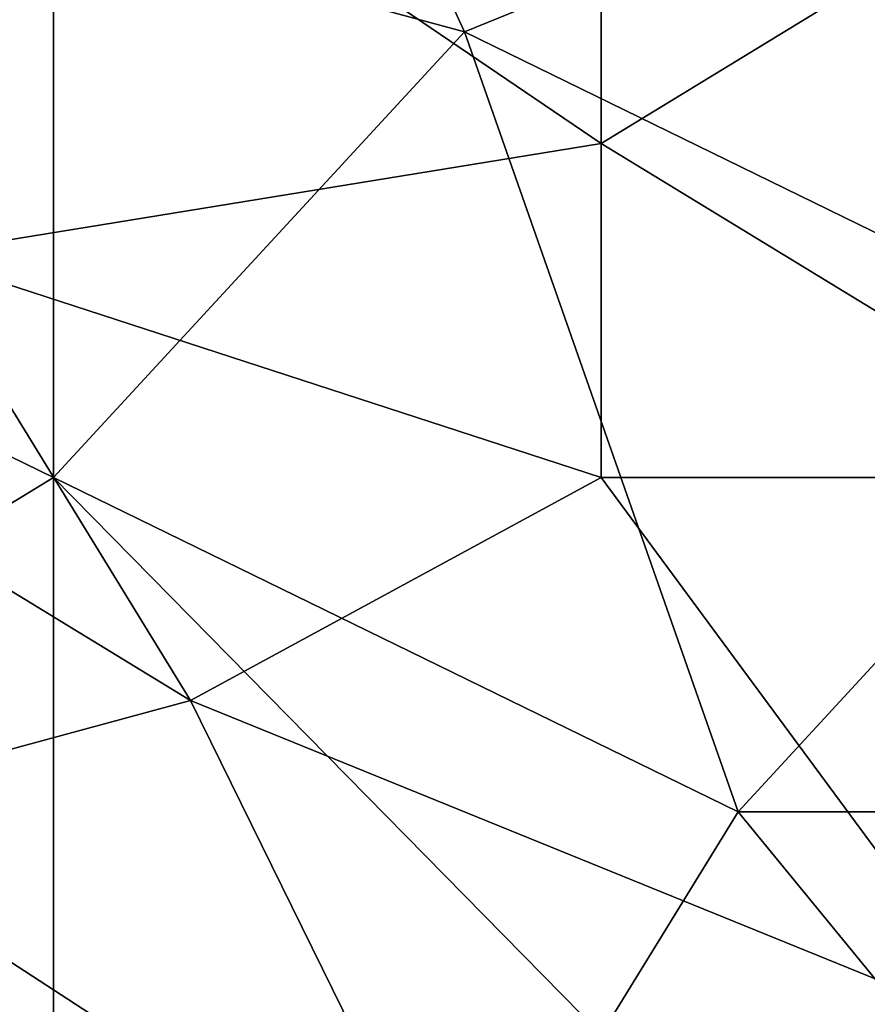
# Model space of a CAD drawing. Extents: x -0.7 to 0.7, y -0.35 to 0.35.
# Tile 192 of 226: x 0.4115 to 0.4351, y 0.2018 to 0.2292. Entities that reach past the tile are written whole.
import ezdxf

# ---------------------------------------------------------------- set-up
doc = ezdxf.new("R2010")
doc.units = 0

msp = doc.modelspace()

# ---------------------------------------------------------------- linework, layer by layer
for points in [[(0.423892, 0.228893, 0.412547), (0.412436, 0.253752, 0.412588), (0.439166, 0.235108, 0.412543)], [(0.412436, 0.232001, 0.412533), (0.412436, 0.253752, 0.412588), (0.423892, 0.228893, 0.412547)], [(0.42771, 0.225786, 0.436968), (0.42771, 0.250644, 0.436949), (0.404799, 0.241323, 0.436975)], [(0.442984, 0.235108, 0.436972), (0.42771, 0.250644, 0.436949), (0.42771, 0.225786, 0.436968)], [(0.393343, 0.225786, 0.41252), (0.393343, 0.241323, 0.412548), (0.412436, 0.232001, 0.412533)], [(0.408617, 0.222679, 0.436979), (0.42771, 0.225786, 0.436968), (0.404799, 0.241323, 0.436975)], [(0.442984, 0.219571, 0.412516), (0.423892, 0.228893, 0.412547), (0.439166, 0.235108, 0.412543)], [(0.442984, 0.216464, 0.43699), (0.442984, 0.235108, 0.436972), (0.42771, 0.225786, 0.436968)], [(0.412436, 0.216464, 0.412515), (0.393343, 0.225786, 0.41252), (0.412436, 0.232001, 0.412533)], [(0.412436, 0.216464, 0.412515), (0.412436, 0.232001, 0.412533), (0.423892, 0.228893, 0.412547)], [(0.431529, 0.207142, 0.4125), (0.412436, 0.216464, 0.412515), (0.423892, 0.228893, 0.412547)], [(0.431529, 0.207142, 0.4125), (0.423892, 0.228893, 0.412547), (0.442984, 0.219571, 0.412516)], [(0.397162, 0.207142, 0.412497), (0.393343, 0.225786, 0.41252), (0.412436, 0.216464, 0.412515)], [(0.408617, 0.222679, 0.436979), (0.42771, 0.216464, 0.436983), (0.42771, 0.225786, 0.436968)], [(0.42771, 0.216464, 0.436983), (0.442984, 0.216464, 0.43699), (0.42771, 0.225786, 0.436968)], [(0.416254, 0.21025, 0.43698), (0.408617, 0.222679, 0.436979), (0.40098, 0.219571, 0.436987)], [(0.416254, 0.21025, 0.43698), (0.42771, 0.216464, 0.436983), (0.408617, 0.222679, 0.436979)], [(0.404799, 0.207142, 0.436975), (0.416254, 0.21025, 0.43698), (0.40098, 0.219571, 0.436987)], [(0.446803, 0.207142, 0.412493), (0.431529, 0.207142, 0.4125), (0.442984, 0.219571, 0.412516)], [(0.397162, 0.207142, 0.412497), (0.412436, 0.216464, 0.412515), (0.412436, 0.19782, 0.412519)], [(0.42771, 0.200928, 0.412517), (0.412436, 0.216464, 0.412515), (0.431529, 0.207142, 0.4125)], [(0.412436, 0.19782, 0.412519), (0.412436, 0.216464, 0.412515), (0.42771, 0.200928, 0.412517)], [(0.416254, 0.21025, 0.43698), (0.439166, 0.200928, 0.436964), (0.42771, 0.216464, 0.436983)], [(0.442984, 0.216464, 0.43699), (0.42771, 0.216464, 0.436983), (0.439166, 0.200928, 0.436964)], [(0.389406, 0.187869, 0.353694), (0.437408, 0.20095, 0.394197), (0.475983, 0.210878, 0.32028)], [(0.395372, 0.189477, 0.350884), (0.389406, 0.187869, 0.353694), (0.475983, 0.210878, 0.32028)], [(0.398741, 0.190368, 0.349175), (0.395372, 0.189477, 0.350884), (0.475983, 0.210878, 0.32028)], [(0.402046, 0.191242, 0.347314), (0.398741, 0.190368, 0.349175), (0.475983, 0.210878, 0.32028)], [(0.405284, 0.192096, 0.345291), (0.402046, 0.191242, 0.347314), (0.475983, 0.210878, 0.32028)], [(0.408451, 0.19293, 0.343096), (0.405284, 0.192096, 0.345291), (0.475983, 0.210878, 0.32028)], [(0.411545, 0.193744, 0.340723), (0.408451, 0.19293, 0.343096), (0.475983, 0.210878, 0.32028)], [(0.414562, 0.194536, 0.338166), (0.411545, 0.193744, 0.340723), (0.475983, 0.210878, 0.32028)], [(0.417501, 0.195305, 0.33542), (0.414562, 0.194536, 0.338166), (0.475983, 0.210878, 0.32028)], [(0.420361, 0.196053, 0.332482), (0.417501, 0.195305, 0.33542), (0.475983, 0.210878, 0.32028)], [(0.423145, 0.196778, 0.329347), (0.420361, 0.196053, 0.332482), (0.475983, 0.210878, 0.32028)], [(0.425854, 0.197482, 0.326013), (0.423145, 0.196778, 0.329347), (0.475983, 0.210878, 0.32028)], [(0.475983, 0.210878, 0.32028), (0.428495, 0.198167, 0.322473), (0.425854, 0.197482, 0.326013)], [(0.475983, 0.210878, 0.32028), (0.431072, 0.198833, 0.318722), (0.428495, 0.198167, 0.322473)], [(0.475983, 0.210878, 0.32028), (0.433595, 0.199483, 0.314749), (0.431072, 0.198833, 0.318722)], [(0.475983, 0.210878, 0.32028), (0.436066, 0.200117, 0.310554), (0.433595, 0.199483, 0.314749)], [(0.423892, 0.194713, 0.436951), (0.416254, 0.21025, 0.43698), (0.404799, 0.207142, 0.436975)], [(0.423892, 0.194713, 0.436951), (0.439166, 0.200928, 0.436964), (0.416254, 0.21025, 0.43698)], [(0.408617, 0.194713, 0.412506), (0.397162, 0.207142, 0.412497), (0.412436, 0.19782, 0.412519)], [(0.404799, 0.194713, 0.436944), (0.423892, 0.194713, 0.436951), (0.404799, 0.207142, 0.436975)], [(0.42771, 0.200928, 0.412517), (0.431529, 0.207142, 0.4125), (0.446803, 0.188498, 0.412488)], [(0.446803, 0.188498, 0.412488), (0.431529, 0.207142, 0.4125), (0.446803, 0.207142, 0.412493)]]:
    msp.add_3dface(points)

doc.saveas('drawing.dxf')
